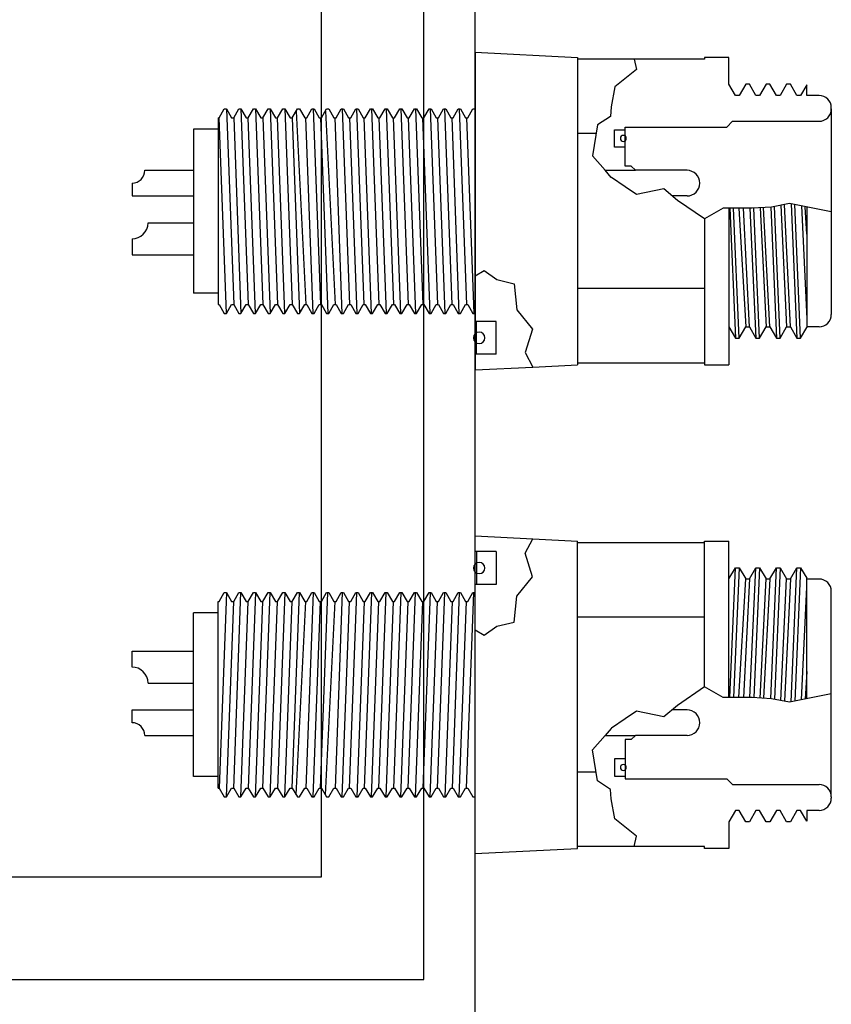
# Model space of a CAD drawing. Extents: x -181 to 162, y 84 to 272.
# Tile 83 of 85: x 91.88 to 95.85, y 157.9 to 162.71. Entities that reach past the tile are written whole.
import ezdxf

# ---------------------------------------------------------------- set-up
doc = ezdxf.new("R2010")
doc.units = 0
doc.header["$LTSCALE"] = 1.5
doc.header["$MEASUREMENT"] = 0
doc.layers.add('J_BOX_FORW', color=11, linetype='CONTINUOUS')

msp = doc.modelspace()

# ---------------------------------------------------------------- linework, layer by layer
at = {"layer": 'J_BOX_FORW'}
for p, q in [((94.1056, 157.77287), (94.1056, 165.77287)), ((93.8556, 158.02287), (93.8556, 165.52287)), ((93.3556, 158.52287), (93.3556, 165.02287)), ((94.1056, 162.54787), (94.1056, 161.45632)), ((94.1056, 162.54787), (94.6056, 162.52287)), ((94.6056, 162.52287), (94.6056, 161.02287)), ((94.88337, 162.5143), (94.6056, 162.5143)), ((95.2256, 162.5143), (94.88337, 162.5143)), ((95.2256, 162.52287), (95.2256, 162.5143)), ((95.3456, 162.52287), (95.2256, 162.52287)), ((95.3456, 162.39287), (95.3456, 162.52287)), ((95.37735, 162.33787), (95.3456, 162.39287)), ((95.42735, 162.39287), (95.3956, 162.33787)), ((95.4456, 162.39287), (95.42735, 162.39287)), ((95.47735, 162.33787), (95.4456, 162.39287)), ((95.52735, 162.39287), (95.4956, 162.33787)), ((95.5456, 162.39287), (95.52735, 162.39287)), ((95.57735, 162.33787), (95.5456, 162.39287)), ((95.62735, 162.39287), (95.5956, 162.33787)), ((95.6456, 162.39287), (95.62735, 162.39287)), ((95.67735, 162.33787), (95.6456, 162.39287)), ((95.7256, 162.38983), (95.6956, 162.33787)), ((95.7256, 162.33737), (95.7256, 162.38983)), ((95.3956, 162.33787), (95.37735, 162.33787)), ((95.4956, 162.33787), (95.47735, 162.33787)), ((95.5956, 162.33787), (95.57735, 162.33787)), ((95.6956, 162.33787), (95.67735, 162.33787)), ((95.7856, 162.33737), (95.7256, 162.33737)), ((92.8556, 162.22822), (92.88089, 162.27202)), ((92.88089, 162.27202), (92.89131, 162.27202)), ((92.89131, 162.27202), (92.9166, 162.22822)), ((92.92703, 162.22822), (92.95232, 162.27202)), ((92.95232, 162.27202), (92.96274, 162.27202)), ((92.96274, 162.27202), (92.98803, 162.22822)), ((92.99846, 162.22822), (93.02375, 162.27202)), ((93.02375, 162.27202), (93.03417, 162.27202)), ((93.03417, 162.27202), (93.05946, 162.22822)), ((93.06989, 162.22822), (93.09517, 162.27202)), ((93.09517, 162.27202), (93.1056, 162.27202)), ((93.1056, 162.27202), (93.13089, 162.22822)), ((93.14131, 162.22822), (93.1666, 162.27202)), ((93.1666, 162.27202), (93.17703, 162.27202)), ((93.17703, 162.27202), (93.20232, 162.22822)), ((93.21274, 162.22822), (93.23803, 162.27202)), ((93.23803, 162.27202), (93.24846, 162.27202)), ((93.24846, 162.27202), (93.27375, 162.22822)), ((93.28417, 162.22822), (93.30946, 162.27202)), ((93.30946, 162.27202), (93.31989, 162.27202)), ((93.31989, 162.27202), (93.34517, 162.22822)), ((93.3556, 162.22822), (93.38089, 162.27202)), ((93.38089, 162.27202), (93.39131, 162.27202)), ((93.39131, 162.27202), (93.4166, 162.22822)), ((93.42703, 162.22822), (93.45232, 162.27202)), ((93.45232, 162.27202), (93.46274, 162.27202)), ((93.46274, 162.27202), (93.48803, 162.22822)), ((93.49846, 162.22822), (93.52375, 162.27202)), ((93.52375, 162.27202), (93.53417, 162.27202)), ((93.53417, 162.27202), (93.55946, 162.22822)), ((93.56989, 162.22822), (93.59517, 162.27202)), ((93.59517, 162.27202), (93.6056, 162.27202)), ((93.6056, 162.27202), (93.63089, 162.22822)), ((93.64131, 162.22822), (93.6666, 162.27202)), ((93.6666, 162.27202), (93.67703, 162.27202)), ((93.67703, 162.27202), (93.70232, 162.22822)), ((93.71274, 162.22822), (93.73803, 162.27202)), ((93.73803, 162.27202), (93.74846, 162.27202)), ((93.74846, 162.27202), (93.77375, 162.22822)), ((93.78417, 162.22822), (93.80946, 162.27202)), ((93.80946, 162.27202), (93.81989, 162.27202)), ((93.81989, 162.27202), (93.84517, 162.22822)), ((93.8556, 162.22822), (93.88089, 162.27202)), ((93.88089, 162.27202), (93.89131, 162.27202)), ((93.89131, 162.27202), (93.9166, 162.22822)), ((93.92703, 162.22822), (93.95232, 162.27202)), ((93.95232, 162.27202), (93.96274, 162.27202)), ((93.96274, 162.27202), (93.98803, 162.22822)), ((93.99846, 162.22822), (94.02375, 162.27202)), ((94.02375, 162.27202), (94.03417, 162.27202)), ((94.03417, 162.27202), (94.05946, 162.22822)), ((94.06989, 162.22822), (94.09517, 162.27202)), ((94.09517, 162.27202), (94.1056, 162.27202)), ((95.8456, 162.27137), (95.8456, 162.27737)), ((95.8456, 162.27137), (95.8456, 161.27437)), ((92.8506, 162.22822), (92.8556, 162.22822)), ((92.8506, 162.22822), (92.8506, 161.31752)), ((92.9166, 162.22822), (92.92703, 162.22822)), ((92.98803, 162.22822), (92.99846, 162.22822)), ((93.05946, 162.22822), (93.06989, 162.22822)), ((93.13089, 162.22822), (93.14131, 162.22822)), ((93.20232, 162.22822), (93.21274, 162.22822)), ((93.27375, 162.22822), (93.28417, 162.22822)), ((93.34517, 162.22822), (93.3556, 162.22822)), ((93.4166, 162.22822), (93.42703, 162.22822)), ((93.48803, 162.22822), (93.49846, 162.22822)), ((93.55946, 162.22822), (93.56989, 162.22822)), ((93.63089, 162.22822), (93.64131, 162.22822)), ((93.70232, 162.22822), (93.71274, 162.22822)), ((93.77375, 162.22822), (93.78417, 162.22822)), ((93.84517, 162.22822), (93.8556, 162.22822)), ((93.9166, 162.22822), (93.92703, 162.22822)), ((93.98803, 162.22822), (93.99846, 162.22822)), ((94.05946, 162.22822), (94.06989, 162.22822)), ((95.3351, 162.18287), (95.3636, 162.21137)), ((95.3636, 162.21137), (95.7856, 162.21137)), ((92.8506, 162.17287), (92.7306, 162.17287)), ((92.7306, 162.17287), (92.7306, 161.37287)), ((94.69763, 162.15103), (94.6056, 162.15103)), ((94.8386, 162.17037), (94.8386, 162.18287)), ((94.8386, 162.18287), (95.3351, 162.18287)), ((94.8386, 161.99194), (94.8386, 162.08537)), ((92.4931, 161.97194), (92.7306, 161.97194)), ((94.7413, 161.97194), (94.8886, 161.97194)), ((94.8686, 161.99194), (94.8386, 161.99194)), ((94.8886, 161.97194), (94.8686, 161.99194)), ((95.14085, 161.97194), (94.8886, 161.97194)), ((92.4306, 161.90944), (92.4306, 161.84694)), ((92.4306, 161.84694), (92.7306, 161.84694)), ((95.14085, 161.84694), (95.06808, 161.84694)), ((95.3456, 161.78718), (95.3456, 161.02287)), ((95.7256, 161.793), (95.7256, 161.20483)), ((92.5086, 161.71587), (92.7306, 161.71587)), ((95.2256, 161.73507), (95.2256, 161.02287)), ((92.4306, 161.63787), (92.4306, 161.55987)), ((92.4306, 161.55987), (92.7306, 161.55987)), ((94.1056, 161.45632), (94.1056, 161.23443)), ((95.2256, 161.3947), (94.6056, 161.3947)), ((92.8506, 161.37287), (92.7306, 161.37287)), ((92.8506, 161.31752), (92.8556, 161.31752)), ((92.8556, 161.31752), (92.88089, 161.27372)), ((92.89131, 161.27372), (92.9166, 161.31752)), ((92.9166, 161.31752), (92.92703, 161.31752)), ((92.92703, 161.31752), (92.95232, 161.27372)), ((92.96274, 161.27372), (92.98803, 161.31752)), ((92.98803, 161.31752), (92.99846, 161.31752)), ((92.99846, 161.31752), (93.02375, 161.27372)), ((93.03417, 161.27372), (93.05946, 161.31752)), ((93.05946, 161.31752), (93.06989, 161.31752)), ((93.06989, 161.31752), (93.09517, 161.27372)), ((93.1056, 161.27372), (93.13089, 161.31752)), ((93.13089, 161.31752), (93.14131, 161.31752)), ((93.14131, 161.31752), (93.1666, 161.27372)), ((93.17703, 161.27372), (93.20232, 161.31752)), ((93.20232, 161.31752), (93.21274, 161.31752)), ((93.21274, 161.31752), (93.23803, 161.27372)), ((93.24846, 161.27372), (93.27375, 161.31752)), ((93.27375, 161.31752), (93.28417, 161.31752)), ((93.28417, 161.31752), (93.30946, 161.27372)), ((93.31989, 161.27372), (93.34517, 161.31752)), ((93.34517, 161.31752), (93.3556, 161.31752)), ((93.3556, 161.31752), (93.38089, 161.27372)), ((93.39131, 161.27372), (93.4166, 161.31752)), ((93.4166, 161.31752), (93.42703, 161.31752)), ((93.42703, 161.31752), (93.45232, 161.27372)), ((93.46274, 161.27372), (93.48803, 161.31752)), ((93.48803, 161.31752), (93.49846, 161.31752)), ((93.49846, 161.31752), (93.52375, 161.27372)), ((93.53417, 161.27372), (93.55946, 161.31752)), ((93.55946, 161.31752), (93.56989, 161.31752)), ((93.56989, 161.31752), (93.59517, 161.27372)), ((93.6056, 161.27372), (93.63089, 161.31752)), ((93.63089, 161.31752), (93.64131, 161.31752)), ((93.64131, 161.31752), (93.6666, 161.27372)), ((93.67703, 161.27372), (93.70232, 161.31752)), ((93.70232, 161.31752), (93.71274, 161.31752)), ((93.71274, 161.31752), (93.73803, 161.27372)), ((93.74846, 161.27372), (93.77375, 161.31752)), ((93.77375, 161.31752), (93.78417, 161.31752)), ((93.78417, 161.31752), (93.80946, 161.27372)), ((93.81989, 161.27372), (93.84517, 161.31752)), ((93.84517, 161.31752), (93.8556, 161.31752)), ((93.8556, 161.31752), (93.88089, 161.27372)), ((93.89131, 161.27372), (93.9166, 161.31752)), ((93.9166, 161.31752), (93.92703, 161.31752)), ((93.92703, 161.31752), (93.95232, 161.27372)), ((93.96274, 161.27372), (93.98803, 161.31752)), ((93.98803, 161.31752), (93.99846, 161.31752)), ((93.99846, 161.31752), (94.02375, 161.27372)), ((94.03417, 161.27372), (94.05946, 161.31752)), ((94.05946, 161.31752), (94.06989, 161.31752)), ((94.06989, 161.31752), (94.09517, 161.27372)), ((92.88089, 161.27372), (92.89131, 161.27372)), ((92.95232, 161.27372), (92.96274, 161.27372)), ((93.02375, 161.27372), (93.03417, 161.27372)), ((93.09517, 161.27372), (93.1056, 161.27372)), ((93.1666, 161.27372), (93.17703, 161.27372)), ((93.23803, 161.27372), (93.24846, 161.27372)), ((93.30946, 161.27372), (93.31989, 161.27372)), ((93.38089, 161.27372), (93.39131, 161.27372)), ((93.45232, 161.27372), (93.46274, 161.27372)), ((93.52375, 161.27372), (93.53417, 161.27372)), ((93.59517, 161.27372), (93.6056, 161.27372)), ((93.6666, 161.27372), (93.67703, 161.27372)), ((93.73803, 161.27372), (93.74846, 161.27372)), ((93.80946, 161.27372), (93.81989, 161.27372)), ((93.88089, 161.27372), (93.89131, 161.27372)), ((93.95232, 161.27372), (93.96274, 161.27372)), ((94.02375, 161.27372), (94.03417, 161.27372)), ((94.09517, 161.27372), (94.1056, 161.27372)), ((94.2096, 161.23443), (94.1056, 161.23443)), ((94.2096, 161.07458), (94.2096, 161.23443)), ((95.8456, 161.27437), (95.8456, 161.26837)), ((95.3456, 161.20787), (95.37735, 161.15287)), ((95.3956, 161.15287), (95.42735, 161.20787)), ((95.42735, 161.20787), (95.4456, 161.20787)), ((95.4456, 161.20787), (95.47735, 161.15287)), ((95.4956, 161.15287), (95.52735, 161.20787)), ((95.52735, 161.20787), (95.5456, 161.20787)), ((95.5456, 161.20787), (95.57735, 161.15287)), ((95.5956, 161.15287), (95.62735, 161.20787)), ((95.62735, 161.20787), (95.6456, 161.20787)), ((95.6456, 161.20787), (95.67735, 161.15287)), ((95.6956, 161.15287), (95.7256, 161.20483)), ((95.7856, 161.20837), (95.7256, 161.20837)), ((95.37735, 161.15287), (95.3956, 161.15287)), ((95.47735, 161.15287), (95.4956, 161.15287)), ((95.57735, 161.15287), (95.5956, 161.15287)), ((95.67735, 161.15287), (95.6956, 161.15287)), ((94.1056, 161.07458), (94.1056, 160.99787)), ((94.2096, 161.07458), (94.1056, 161.07458)), ((94.1056, 160.99787), (94.38785, 161.01198)), ((94.38785, 161.01198), (94.6056, 161.02287)), ((95.2256, 161.03144), (94.6056, 161.03144)), ((95.2256, 161.02287), (95.3456, 161.02287)), ((94.1056, 160.11087), (94.1056, 160.18758)), ((94.1056, 160.18758), (94.38785, 160.17347)), ((94.38785, 160.17347), (94.6056, 160.16258)), ((94.6056, 158.66258), (94.6056, 160.16258)), ((95.2256, 160.15401), (94.6056, 160.15401)), ((95.2256, 159.45038), (95.2256, 160.16258)), ((95.2256, 160.16258), (95.3456, 160.16258)), ((95.3456, 159.39827), (95.3456, 160.16258)), ((94.2096, 160.11087), (94.1056, 160.11087)), ((94.2096, 160.11087), (94.2096, 159.95102)), ((95.3456, 159.97758), (95.37735, 160.03258)), ((95.37735, 160.03258), (95.3956, 160.03258)), ((95.3956, 160.03258), (95.42735, 159.97758)), ((95.4456, 159.97758), (95.47735, 160.03258)), ((95.47735, 160.03258), (95.4956, 160.03258)), ((95.4956, 160.03258), (95.52735, 159.97758)), ((95.5456, 159.97758), (95.57735, 160.03258)), ((95.57735, 160.03258), (95.5956, 160.03258)), ((95.5956, 160.03258), (95.62735, 159.97758)), ((95.6456, 159.97758), (95.67735, 160.03258)), ((95.67735, 160.03258), (95.6956, 160.03258)), ((95.6956, 160.03258), (95.7256, 159.98062)), ((94.1056, 159.72913), (94.1056, 159.95102)), ((94.2096, 159.95102), (94.1056, 159.95102)), ((95.42735, 159.97758), (95.4456, 159.97758)), ((95.52735, 159.97758), (95.5456, 159.97758)), ((95.62735, 159.97758), (95.6456, 159.97758)), ((95.7256, 159.39245), (95.7256, 159.98062)), ((95.7856, 159.97708), (95.7256, 159.97708)), ((92.8556, 159.86793), (92.88089, 159.91173)), ((92.88089, 159.91173), (92.89131, 159.91173)), ((92.89131, 159.91173), (92.9166, 159.86793)), ((92.92703, 159.86793), (92.95232, 159.91173)), ((92.95232, 159.91173), (92.96274, 159.91173)), ((92.96274, 159.91173), (92.98803, 159.86793)), ((92.99846, 159.86793), (93.02375, 159.91173)), ((93.02375, 159.91173), (93.03417, 159.91173)), ((93.03417, 159.91173), (93.05946, 159.86793)), ((93.06989, 159.86793), (93.09517, 159.91173)), ((93.09517, 159.91173), (93.1056, 159.91173)), ((93.1056, 159.91173), (93.13089, 159.86793)), ((93.14131, 159.86793), (93.1666, 159.91173)), ((93.1666, 159.91173), (93.17703, 159.91173)), ((93.17703, 159.91173), (93.20232, 159.86793)), ((93.21274, 159.86793), (93.23803, 159.91173)), ((93.23803, 159.91173), (93.24846, 159.91173)), ((93.24846, 159.91173), (93.27375, 159.86793)), ((93.28417, 159.86793), (93.30946, 159.91173)), ((93.30946, 159.91173), (93.31989, 159.91173)), ((93.31989, 159.91173), (93.34517, 159.86793)), ((93.3556, 159.86793), (93.38089, 159.91173)), ((93.38089, 159.91173), (93.39131, 159.91173)), ((93.39131, 159.91173), (93.4166, 159.86793)), ((93.42703, 159.86793), (93.45232, 159.91173)), ((93.45232, 159.91173), (93.46274, 159.91173)), ((93.46274, 159.91173), (93.48803, 159.86793)), ((93.49846, 159.86793), (93.52375, 159.91173)), ((93.52375, 159.91173), (93.53417, 159.91173)), ((93.53417, 159.91173), (93.55946, 159.86793)), ((93.56989, 159.86793), (93.59517, 159.91173)), ((93.59517, 159.91173), (93.6056, 159.91173)), ((93.6056, 159.91173), (93.63089, 159.86793)), ((93.64131, 159.86793), (93.6666, 159.91173)), ((93.6666, 159.91173), (93.67703, 159.91173)), ((93.67703, 159.91173), (93.70232, 159.86793)), ((93.71274, 159.86793), (93.73803, 159.91173)), ((93.73803, 159.91173), (93.74846, 159.91173)), ((93.74846, 159.91173), (93.77375, 159.86793)), ((93.78417, 159.86793), (93.80946, 159.91173)), ((93.80946, 159.91173), (93.81989, 159.91173)), ((93.81989, 159.91173), (93.84517, 159.86793)), ((93.8556, 159.86793), (93.88089, 159.91173)), ((93.88089, 159.91173), (93.89131, 159.91173)), ((93.89131, 159.91173), (93.9166, 159.86793)), ((93.92703, 159.86793), (93.95232, 159.91173)), ((93.95232, 159.91173), (93.96274, 159.91173)), ((93.96274, 159.91173), (93.98803, 159.86793)), ((93.99846, 159.86793), (94.02375, 159.91173)), ((94.02375, 159.91173), (94.03417, 159.91173)), ((94.03417, 159.91173), (94.05946, 159.86793)), ((94.06989, 159.86793), (94.09517, 159.91173)), ((94.09517, 159.91173), (94.1056, 159.91173)), ((95.8456, 159.91108), (95.8456, 159.91708)), ((95.8456, 158.91408), (95.8456, 159.91108)), ((92.8506, 159.86793), (92.8556, 159.86793)), ((92.8506, 158.95723), (92.8506, 159.86793)), ((92.9166, 159.86793), (92.92703, 159.86793)), ((92.98803, 159.86793), (92.99846, 159.86793)), ((93.05946, 159.86793), (93.06989, 159.86793)), ((93.13089, 159.86793), (93.14131, 159.86793)), ((93.20232, 159.86793), (93.21274, 159.86793)), ((93.27375, 159.86793), (93.28417, 159.86793)), ((93.34517, 159.86793), (93.3556, 159.86793)), ((93.4166, 159.86793), (93.42703, 159.86793)), ((93.48803, 159.86793), (93.49846, 159.86793)), ((93.55946, 159.86793), (93.56989, 159.86793)), ((93.63089, 159.86793), (93.64131, 159.86793)), ((93.70232, 159.86793), (93.71274, 159.86793)), ((93.77375, 159.86793), (93.78417, 159.86793)), ((93.84517, 159.86793), (93.8556, 159.86793)), ((93.9166, 159.86793), (93.92703, 159.86793)), ((93.98803, 159.86793), (93.99846, 159.86793)), ((94.05946, 159.86793), (94.06989, 159.86793)), ((92.8506, 159.81258), (92.7306, 159.81258)), ((92.7306, 159.01258), (92.7306, 159.81258)), ((95.2256, 159.79075), (94.6056, 159.79075)), ((94.1056, 158.63758), (94.1056, 159.72913)), ((92.4306, 159.54758), (92.4306, 159.62558)), ((92.4306, 159.62558), (92.7306, 159.62558)), ((92.5086, 159.46958), (92.7306, 159.46958)), ((92.4306, 159.27601), (92.4306, 159.33851)), ((92.4306, 159.33851), (92.7306, 159.33851)), ((95.14085, 159.33851), (95.06808, 159.33851)), ((92.4931, 159.21351), (92.7306, 159.21351)), ((94.7413, 159.21351), (94.8886, 159.21351)), ((94.8886, 159.21351), (94.8686, 159.19351)), ((95.14085, 159.21351), (94.8886, 159.21351)), ((94.8686, 159.19351), (94.8386, 159.19351)), ((94.8386, 159.19351), (94.8386, 159.10008)), ((94.69763, 159.03442), (94.6056, 159.03442)), ((92.8506, 159.01258), (92.7306, 159.01258)), ((94.8386, 159.01508), (94.8386, 159.00258)), ((94.8386, 159.00258), (95.3351, 159.00258)), ((95.3351, 159.00258), (95.3636, 158.97408)), ((95.3636, 158.97408), (95.7856, 158.97408)), ((92.8506, 158.95723), (92.8556, 158.95723)), ((92.8556, 158.95723), (92.88089, 158.91343)), ((92.89131, 158.91343), (92.9166, 158.95723)), ((92.9166, 158.95723), (92.92703, 158.95723)), ((92.92703, 158.95723), (92.95232, 158.91343)), ((92.96274, 158.91343), (92.98803, 158.95723)), ((92.98803, 158.95723), (92.99846, 158.95723)), ((92.99846, 158.95723), (93.02375, 158.91343)), ((93.03417, 158.91343), (93.05946, 158.95723)), ((93.05946, 158.95723), (93.06989, 158.95723)), ((93.06989, 158.95723), (93.09517, 158.91343)), ((93.1056, 158.91343), (93.13089, 158.95723)), ((93.13089, 158.95723), (93.14131, 158.95723)), ((93.14131, 158.95723), (93.1666, 158.91343)), ((93.17703, 158.91343), (93.20232, 158.95723)), ((93.20232, 158.95723), (93.21274, 158.95723)), ((93.21274, 158.95723), (93.23803, 158.91343)), ((93.24846, 158.91343), (93.27375, 158.95723)), ((93.27375, 158.95723), (93.28417, 158.95723)), ((93.28417, 158.95723), (93.30946, 158.91343)), ((93.31989, 158.91343), (93.34517, 158.95723)), ((93.34517, 158.95723), (93.3556, 158.95723)), ((93.3556, 158.95723), (93.38089, 158.91343)), ((93.39131, 158.91343), (93.4166, 158.95723)), ((93.4166, 158.95723), (93.42703, 158.95723)), ((93.42703, 158.95723), (93.45232, 158.91343)), ((93.46274, 158.91343), (93.48803, 158.95723)), ((93.48803, 158.95723), (93.49846, 158.95723)), ((93.49846, 158.95723), (93.52375, 158.91343)), ((93.53417, 158.91343), (93.55946, 158.95723)), ((93.55946, 158.95723), (93.56989, 158.95723)), ((93.56989, 158.95723), (93.59517, 158.91343)), ((93.6056, 158.91343), (93.63089, 158.95723)), ((93.63089, 158.95723), (93.64131, 158.95723)), ((93.64131, 158.95723), (93.6666, 158.91343)), ((93.67703, 158.91343), (93.70232, 158.95723)), ((93.70232, 158.95723), (93.71274, 158.95723)), ((93.71274, 158.95723), (93.73803, 158.91343)), ((93.74846, 158.91343), (93.77375, 158.95723)), ((93.77375, 158.95723), (93.78417, 158.95723)), ((93.78417, 158.95723), (93.80946, 158.91343)), ((93.81989, 158.91343), (93.84517, 158.95723)), ((93.84517, 158.95723), (93.8556, 158.95723)), ((93.8556, 158.95723), (93.88089, 158.91343)), ((93.89131, 158.91343), (93.9166, 158.95723)), ((93.9166, 158.95723), (93.92703, 158.95723)), ((93.92703, 158.95723), (93.95232, 158.91343)), ((93.96274, 158.91343), (93.98803, 158.95723)), ((93.98803, 158.95723), (93.99846, 158.95723)), ((93.99846, 158.95723), (94.02375, 158.91343)), ((94.03417, 158.91343), (94.05946, 158.95723)), ((94.05946, 158.95723), (94.06989, 158.95723)), ((94.06989, 158.95723), (94.09517, 158.91343)), ((92.88089, 158.91343), (92.89131, 158.91343)), ((92.95232, 158.91343), (92.96274, 158.91343)), ((93.02375, 158.91343), (93.03417, 158.91343)), ((93.09517, 158.91343), (93.1056, 158.91343)), ((93.1666, 158.91343), (93.17703, 158.91343)), ((93.23803, 158.91343), (93.24846, 158.91343)), ((93.30946, 158.91343), (93.31989, 158.91343)), ((93.38089, 158.91343), (93.39131, 158.91343)), ((93.45232, 158.91343), (93.46274, 158.91343)), ((93.52375, 158.91343), (93.53417, 158.91343)), ((93.59517, 158.91343), (93.6056, 158.91343)), ((93.6666, 158.91343), (93.67703, 158.91343)), ((93.73803, 158.91343), (93.74846, 158.91343)), ((93.80946, 158.91343), (93.81989, 158.91343)), ((93.88089, 158.91343), (93.89131, 158.91343)), ((93.95232, 158.91343), (93.96274, 158.91343)), ((94.02375, 158.91343), (94.03417, 158.91343)), ((94.09517, 158.91343), (94.1056, 158.91343)), ((95.8456, 158.91408), (95.8456, 158.90808)), ((95.37735, 158.84758), (95.3456, 158.79258)), ((95.3956, 158.84758), (95.37735, 158.84758)), ((95.42735, 158.79258), (95.3956, 158.84758)), ((95.47735, 158.84758), (95.4456, 158.79258)), ((95.4956, 158.84758), (95.47735, 158.84758)), ((95.52735, 158.79258), (95.4956, 158.84758)), ((95.57735, 158.84758), (95.5456, 158.79258)), ((95.5956, 158.84758), (95.57735, 158.84758)), ((95.62735, 158.79258), (95.5956, 158.84758)), ((95.67735, 158.84758), (95.6456, 158.79258)), ((95.6956, 158.84758), (95.67735, 158.84758)), ((95.7256, 158.79562), (95.6956, 158.84758)), ((95.7856, 158.84808), (95.7256, 158.84808)), ((95.7256, 158.84808), (95.7256, 158.79562)), ((95.3456, 158.79258), (95.3456, 158.66258)), ((95.4456, 158.79258), (95.42735, 158.79258)), ((95.5456, 158.79258), (95.52735, 158.79258)), ((95.6456, 158.79258), (95.62735, 158.79258)), ((94.1056, 158.63758), (94.6056, 158.66258)), ((94.88337, 158.67115), (94.6056, 158.67115)), ((95.2256, 158.67115), (94.88337, 158.67115)), ((95.2256, 158.66258), (95.2256, 158.67115)), ((95.3456, 158.66258), (95.2256, 158.66258)), ((88.8556, 158.52287), (93.3556, 158.52287)), ((88.3556, 158.02287), (93.8556, 158.02287))]:
    msp.add_line(p, q, dxfattribs=at)
at = {"layer": 'J_BOX_FORW', "color": 5}
for p, q in [((94.88337, 162.5143), (94.89389, 162.46336)), ((94.89389, 162.46336), (94.78869, 162.37922)), ((94.78869, 162.37922), (94.77116, 162.28106)), ((92.89131, 162.27202), (92.92703, 161.31752)), ((92.96274, 162.27202), (92.99846, 161.31752)), ((93.03417, 162.27202), (93.06989, 161.31752)), ((93.1056, 162.27202), (93.14131, 161.31752)), ((93.17703, 162.27202), (93.21274, 161.31752)), ((93.23182, 162.26125), (93.27896, 161.31752)), ((93.31467, 162.27202), (93.35039, 161.31752)), ((93.37467, 162.26125), (93.42182, 161.31752)), ((93.45753, 162.27202), (93.49324, 161.31752)), ((93.56467, 161.31752), (93.52896, 162.27202)), ((93.60039, 162.27202), (93.6361, 161.31752)), ((93.67182, 162.27202), (93.70753, 161.31752)), ((93.74324, 162.27202), (93.77896, 161.31752)), ((93.81467, 162.27202), (93.85039, 161.31752)), ((93.8861, 162.27202), (93.92182, 161.31752)), ((93.99324, 161.31752), (93.95753, 162.27202)), ((94.02896, 162.27202), (94.06467, 161.31752)), ((94.77116, 162.28106), (94.76765, 162.23549)), ((92.89131, 161.27372), (92.8556, 162.22822)), ((92.92703, 162.22822), (92.96274, 161.27372)), ((93.03417, 161.27372), (92.99846, 162.22822)), ((93.06989, 162.22822), (93.1056, 161.27372)), ((93.17703, 161.27372), (93.14131, 162.22822)), ((93.21274, 162.22822), (93.24846, 161.27372)), ((93.31467, 161.27372), (93.27896, 162.22822)), ((93.35039, 162.22822), (93.3861, 161.27372)), ((93.45753, 161.27372), (93.42182, 162.22822)), ((93.49324, 162.22822), (93.52896, 161.27372)), ((93.60039, 161.27372), (93.56467, 162.22822)), ((93.6361, 162.22822), (93.67182, 161.27372)), ((93.74324, 161.27372), (93.70753, 162.22822)), ((93.77896, 162.22822), (93.81467, 161.27372)), ((93.8861, 161.27372), (93.85039, 162.22822)), ((93.92182, 162.22822), (93.95753, 161.27372)), ((94.02896, 161.27372), (93.99324, 162.22822)), ((94.06467, 162.22822), (94.10039, 161.27372)), ((94.70453, 162.19342), (94.67998, 162.04267)), ((94.76765, 162.23549), (94.70453, 162.19342)), ((94.7866, 162.17037), (94.8386, 162.17037)), ((94.7866, 162.08537), (94.7866, 162.17037)), ((94.8386, 162.08537), (94.8386, 162.17037)), ((94.8386, 162.08537), (94.7866, 162.08537)), ((94.67998, 162.04267), (94.7413, 161.97194)), ((94.77116, 161.9375), (94.7413, 161.97194)), ((94.7726, 161.93651), (94.77116, 161.9375)), ((94.8386, 161.89127), (94.7726, 161.93651)), ((94.89389, 161.85336), (94.8386, 161.89127)), ((95.02714, 161.88141), (94.89389, 161.85336)), ((95.09377, 161.82532), (95.02714, 161.88141)), ((95.22702, 161.7347), (95.09377, 161.82532)), ((95.6408, 161.80979), (95.55314, 161.79226)), ((95.8456, 161.76923), (95.6408, 161.80979)), ((95.64946, 161.80808), (95.67735, 161.15287)), ((95.31819, 161.78728), (95.22702, 161.7347)), ((95.45846, 161.78678), (95.31819, 161.78728)), ((95.34956, 161.78717), (95.37735, 161.15287)), ((95.3956, 161.15287), (95.36782, 161.7871)), ((95.39473, 161.78701), (95.42735, 161.20787)), ((95.4456, 161.20787), (95.4162, 161.78693)), ((95.44839, 161.78681), (95.47735, 161.15287)), ((95.55314, 161.79226), (95.45846, 161.78678)), ((95.4956, 161.15287), (95.46661, 161.78725)), ((95.49778, 161.78906), (95.52735, 161.20787)), ((95.5456, 161.20787), (95.51382, 161.78999)), ((95.55011, 161.79209), (95.57735, 161.15287)), ((95.5956, 161.15287), (95.56822, 161.79528)), ((95.59947, 161.80153), (95.62735, 161.20787)), ((95.6456, 161.20787), (95.61755, 161.80514)), ((95.6956, 161.15287), (95.66784, 161.80444)), ((95.69959, 161.79815), (95.7256, 161.24752)), ((95.7256, 161.65987), (95.71784, 161.79453)), ((94.1056, 161.45632), (94.14967, 161.48284)), ((94.14967, 161.48284), (94.21162, 161.43865)), ((94.21162, 161.43865), (94.29718, 161.41802)), ((94.29718, 161.41802), (94.30898, 161.29134)), ((94.30898, 161.29134), (94.38569, 161.19707)), ((94.1136, 161.07458), (94.1136, 161.23443)), ((94.38569, 161.19707), (94.35028, 161.08217)), ((94.35028, 161.08217), (94.38785, 161.01198)), ((94.35028, 160.10328), (94.38785, 160.17347)), ((94.1136, 160.11087), (94.1136, 159.95102)), ((94.38569, 159.98838), (94.35028, 160.10328)), ((95.34956, 159.39828), (95.37735, 160.03258)), ((95.3956, 160.03258), (95.36782, 159.39835)), ((95.44839, 159.39864), (95.47735, 160.03258)), ((95.4956, 160.03258), (95.46661, 159.3982)), ((95.55011, 159.39336), (95.57735, 160.03258)), ((95.5956, 160.03258), (95.56822, 159.39017)), ((95.64946, 159.37737), (95.67735, 160.03258)), ((95.6956, 160.03258), (95.66784, 159.38101)), ((94.30898, 159.89411), (94.38569, 159.98838)), ((95.39473, 159.39844), (95.42735, 159.97758)), ((95.4456, 159.97758), (95.4162, 159.39852)), ((95.49778, 159.39639), (95.52735, 159.97758)), ((95.5456, 159.97758), (95.51382, 159.39547)), ((95.59947, 159.38392), (95.62735, 159.97758)), ((95.6456, 159.97758), (95.61755, 159.38031)), ((95.69959, 159.3873), (95.7256, 159.93793)), ((92.89131, 159.91173), (92.8556, 158.95723)), ((92.92703, 158.95723), (92.96274, 159.91173)), ((93.03417, 159.91173), (92.99846, 158.95723)), ((93.06989, 158.95723), (93.1056, 159.91173)), ((93.17703, 159.91173), (93.14131, 158.95723)), ((93.21274, 158.95723), (93.24846, 159.91173)), ((93.31467, 159.91173), (93.27896, 158.95723)), ((93.35039, 158.95723), (93.3861, 159.91173)), ((93.45753, 159.91173), (93.42182, 158.95723)), ((93.49324, 158.95723), (93.52896, 159.91173)), ((93.60039, 159.91173), (93.56467, 158.95723)), ((93.6361, 158.95723), (93.67182, 159.91173)), ((93.74324, 159.91173), (93.70753, 158.95723)), ((93.77896, 158.95723), (93.81467, 159.91173)), ((93.8861, 159.91173), (93.85039, 158.95723)), ((93.92182, 158.95723), (93.95753, 159.91173)), ((94.02896, 159.91173), (93.99324, 158.95723)), ((94.06467, 158.95723), (94.10039, 159.91173)), ((94.29718, 159.76743), (94.30898, 159.89411)), ((92.89131, 158.91343), (92.92703, 159.86793)), ((92.96274, 158.91343), (92.99846, 159.86793)), ((93.03417, 158.91343), (93.06989, 159.86793)), ((93.1056, 158.91343), (93.14131, 159.86793)), ((93.17703, 158.91343), (93.21274, 159.86793)), ((93.23182, 158.9242), (93.27896, 159.86793)), ((93.31467, 158.91343), (93.35039, 159.86793)), ((93.37467, 158.9242), (93.42182, 159.86793)), ((93.45753, 158.91343), (93.49324, 159.86793)), ((93.56467, 159.86793), (93.52896, 158.91343)), ((93.60039, 158.91343), (93.6361, 159.86793)), ((93.67182, 158.91343), (93.70753, 159.86793)), ((93.74324, 158.91343), (93.77896, 159.86793)), ((93.81467, 158.91343), (93.85039, 159.86793)), ((93.8861, 158.91343), (93.92182, 159.86793)), ((93.99324, 159.86793), (93.95753, 158.91343)), ((94.02896, 158.91343), (94.06467, 159.86793)), ((94.14967, 159.70261), (94.21162, 159.7468)), ((94.21162, 159.7468), (94.29718, 159.76743)), ((94.1056, 159.72913), (94.14967, 159.70261)), ((95.7256, 159.52558), (95.71784, 159.39092)), ((95.22702, 159.45075), (95.09377, 159.36013)), ((95.31819, 159.39817), (95.22702, 159.45075)), ((95.8456, 159.41622), (95.6408, 159.37566)), ((95.09377, 159.36013), (95.02714, 159.30404)), ((95.45846, 159.39867), (95.31819, 159.39817)), ((95.55314, 159.39319), (95.45846, 159.39867)), ((95.6408, 159.37566), (95.55314, 159.39319)), ((94.89389, 159.33209), (94.8386, 159.29418)), ((95.02714, 159.30404), (94.89389, 159.33209)), ((94.8386, 159.29418), (94.7726, 159.24894)), ((94.67998, 159.14278), (94.7413, 159.21351)), ((94.77116, 159.24795), (94.7413, 159.21351)), ((94.7726, 159.24894), (94.77116, 159.24795)), ((94.70453, 158.99203), (94.67998, 159.14278)), ((94.8386, 159.10008), (94.7866, 159.10008)), ((94.7866, 159.10008), (94.7866, 159.01508)), ((94.8386, 159.10008), (94.8386, 159.01508)), ((94.76765, 158.94996), (94.70453, 158.99203)), ((94.7866, 159.01508), (94.8386, 159.01508)), ((94.77116, 158.90439), (94.76765, 158.94996)), ((94.78869, 158.80623), (94.77116, 158.90439)), ((94.89389, 158.72209), (94.78869, 158.80623)), ((94.88337, 158.67115), (94.89389, 158.72209))]:
    msp.add_line(p, q, dxfattribs=at)
at = {"layer": 'J_BOX_FORW'}
for centre, radius, start, end in [((95.7856, 162.27737), 0.06, 0, 90), ((95.7856, 162.27137), 0.06, 270, 0), ((92.4306, 161.97194), 0.0625, 270, 0), ((95.14085, 161.90944), 0.0625, 270, 90), ((92.4306, 161.71587), 0.078, 270, 0), ((95.7856, 161.26837), 0.06, 270, 360), ((95.7856, 159.91708), 0.06, 0, 90), ((92.4306, 159.46958), 0.078, 0, 90), ((95.14085, 159.27601), 0.0625, 270, 90), ((92.4306, 159.21351), 0.0625, 0, 90), ((95.7856, 158.91408), 0.06, 0, 90), ((95.7856, 158.90808), 0.06, 270, 0)]:
    msp.add_arc(centre, radius, start, end, dxfattribs=at)
at = {"layer": 'J_BOX_FORW', "color": 7}
for centre, radius, start, end in [((94.82974, 162.12787), 0.01444, 90, 270), ((94.82974, 162.12787), 0.01444, 270, 90), ((94.1259, 161.15451), 0.02755, 90, 270), ((94.1259, 161.15451), 0.02755, 270, 90), ((94.1259, 160.03094), 0.02755, 90, 270), ((94.1259, 160.03094), 0.02755, 270, 90), ((94.82974, 159.05758), 0.01444, 90, 270), ((94.82974, 159.05758), 0.01444, 270, 90)]:
    msp.add_arc(centre, radius, start, end, dxfattribs=at)

doc.saveas('drawing.dxf')
